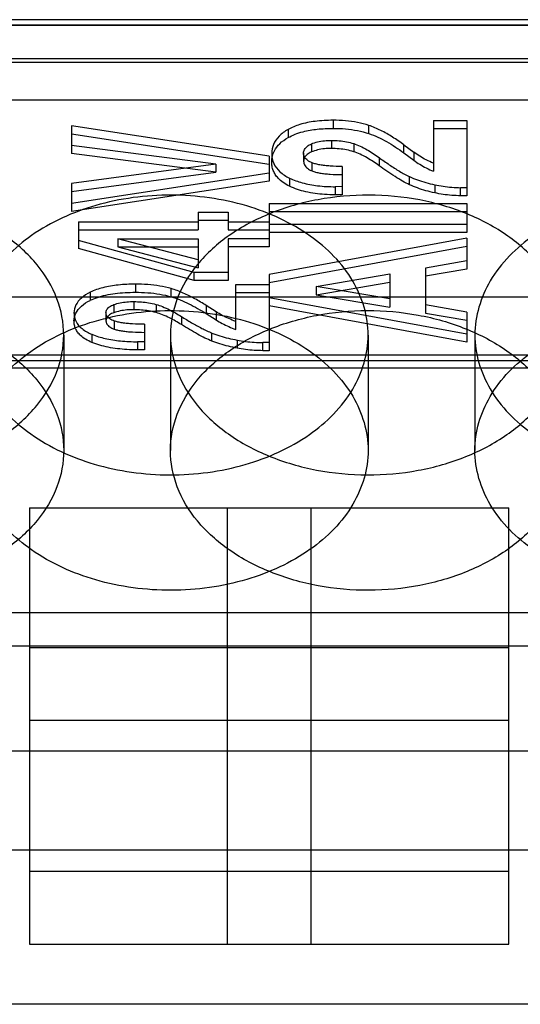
# Model space of a CAD drawing. Header units: millimetres. Extents: x 26 to 199, y 39 to 272.
# Tile 25 of 29: x 133.31 to 138.37, y 246.34 to 256.3. Entities that reach past the tile are written whole.
import ezdxf

# ---------------------------------------------------------------- set-up
doc = ezdxf.new("R2010")
doc.units = ezdxf.units.MM
doc.header["$LTSCALE"] = 20.161232
doc.layers.get('0').update_dxf_attribs({"linetype": 'CONTINUOUS'})

msp = doc.modelspace()

# ---------------------------------------------------------------- linework, layer by layer
at = {"color": 7, "linetype": 'Continuous'}
for p, q in [((152.6141, 256.2988), (73.3341, 256.2988)), ((73.3341, 256.2462), (152.6141, 256.2462)), ((152.6141, 256.2402), (73.3341, 256.2402)), ((179.1694, 255.9023), (69.9614, 255.9023)), ((73.3341, 255.8684), (152.6141, 255.8684)), ((73.3341, 255.4886), (152.6141, 255.4886)), ((136.479, 255.2817), (136.479, 255.1998)), ((137.4946, 255.2796), (137.4946, 254.7659)), ((137.4946, 255.2796), (137.8341, 255.2796)), ((137.8341, 255.2796), (137.8341, 254.5185)), ((133.8341, 255.2258), (133.8341, 254.9464)), ((135.8341, 254.919), (133.8341, 255.2258)), ((136.0235, 255.1882), (136.0235, 255.1062)), ((136.8414, 255.1478), (136.8414, 255.2298)), ((137.4946, 255.1977), (137.8341, 255.1977)), ((133.8341, 255.1438), (135.8341, 254.8371)), ((136.4627, 255.0784), (136.4627, 254.9965)), ((135.2937, 254.8388), (133.8341, 255.0283)), ((136.1816, 254.9521), (136.1816, 254.8633)), ((136.2607, 255.0432), (136.2607, 254.9613)), ((136.6881, 255.0455), (136.6881, 254.9636)), ((137.1959, 254.951), (137.1959, 255.0329)), ((137.1959, 255.0329), (137.2964, 254.9593)), ((137.1959, 254.951), (137.2964, 254.8774)), ((137.2964, 254.9593), (137.2964, 254.8774)), ((135.2937, 254.7569), (133.8341, 254.9464)), ((135.8341, 254.919), (135.8341, 254.6652)), ((135.8585, 254.9439), (135.8585, 254.862)), ((136.2669, 254.7699), (136.2669, 254.8518)), ((136.9446, 254.9046), (136.9446, 254.8227)), ((135.2937, 254.8388), (133.8341, 254.6432)), ((133.8341, 254.5613), (135.2937, 254.7569)), ((135.2937, 254.8388), (135.2937, 254.7569)), ((136.57, 254.8142), (136.57, 254.529)), ((135.8341, 254.7471), (133.8341, 254.4403)), ((135.8341, 254.6652), (133.8341, 254.3584)), ((136.0391, 254.6971), (136.0391, 254.6152)), ((137.254, 254.6298), (137.254, 254.7117)), ((133.8341, 254.6432), (133.8341, 254.3584)), ((136.57, 254.6109), (136.5021, 254.6102)), ((136.5021, 254.6102), (136.5021, 254.5283)), ((137.5082, 254.6299), (137.5082, 254.5479)), ((137.7703, 254.5185), (137.7703, 254.6004)), ((137.8341, 254.6004), (137.7703, 254.6004)), ((136.57, 254.529), (136.5021, 254.5283)), ((137.8341, 254.5185), (137.7703, 254.5185)), ((135.8341, 254.4399), (135.8341, 254.0018)), ((135.8341, 254.4399), (137.8341, 254.4399)), ((135.8341, 254.358), (137.8341, 254.358)), ((137.8341, 254.4399), (137.8341, 254.1477)), ((133.902, 254.2557), (133.902, 253.9842)), ((133.902, 254.2557), (135.1131, 254.2557)), ((135.1131, 254.3522), (135.1131, 254.1737)), ((135.1131, 254.3522), (135.4172, 254.3522)), ((135.1131, 254.2703), (135.4172, 254.2703)), ((135.4172, 254.3522), (135.4172, 254.1737)), ((135.4172, 254.2557), (135.8341, 254.2557)), ((133.902, 254.1737), (135.1131, 254.1737)), ((135.4172, 254.1737), (135.8341, 254.1737)), ((137.8341, 254.2296), (135.8341, 254.2296)), ((135.0737, 253.743), (133.902, 254.0661)), ((134.2998, 254.0837), (134.2998, 254.0018)), ((134.2998, 254.0837), (135.1131, 254.0837)), ((135.1131, 253.8711), (134.2998, 254.0837)), ((135.1131, 254.0837), (135.1131, 253.7892)), ((135.4172, 254.0837), (135.4172, 253.6611)), ((135.8341, 254.0837), (135.4172, 254.0837)), ((137.8341, 254.1477), (135.8341, 254.1477)), ((137.8341, 254.0895), (135.8341, 253.7236)), ((137.8341, 254.0895), (137.8341, 253.7776)), ((135.0737, 253.6611), (133.902, 253.9842)), ((134.2998, 254.0018), (135.1131, 254.0018)), ((134.2998, 254.0018), (135.1131, 253.7892)), ((135.8341, 254.0018), (135.4172, 254.0018)), ((135.8341, 253.6417), (137.8341, 254.0075)), ((137.8341, 253.8596), (137.4132, 253.7881)), ((137.4132, 253.7881), (137.4132, 253.3326)), ((137.8341, 253.7776), (137.4132, 253.7062)), ((135.0737, 253.6611), (135.0737, 253.743)), ((135.4172, 253.743), (135.0737, 253.743)), ((135.4172, 253.6611), (135.0737, 253.6611)), ((135.8341, 253.7236), (135.8341, 252.9522)), ((136.3093, 253.6002), (137.0547, 253.7285)), ((137.0547, 253.7285), (137.0547, 253.3928)), ((134.479, 253.6245), (134.479, 253.5426)), ((134.8414, 253.4976), (134.8414, 253.5795)), ((135.4946, 253.1666), (135.4946, 253.6227)), ((135.4946, 253.6227), (135.8341, 253.6227)), ((136.3093, 253.5183), (137.0547, 253.6466)), ((136.3093, 253.6002), (136.3093, 253.5183)), ((137.0547, 253.4748), (136.3093, 253.6002)), ((179.7382, 253.4942), (68.9313, 253.4942)), ((134.0235, 253.4615), (134.0235, 253.5434)), ((135.4946, 253.5408), (135.8341, 253.5408)), ((137.8341, 253.1201), (135.8341, 253.486)), ((136.3093, 253.5183), (137.0547, 253.3928)), ((134.2607, 253.4178), (134.2607, 253.3359)), ((134.4627, 253.4484), (134.4627, 253.3664)), ((134.6881, 253.4198), (134.6881, 253.3379)), ((135.1959, 253.4089), (135.1959, 253.327)), ((135.2964, 253.3451), (135.1959, 253.4089)), ((137.8341, 253.0382), (135.8341, 253.4041)), ((137.8341, 253.343), (137.4132, 253.4145)), ((133.8583, 253.3392), (133.8585, 253.2498)), ((134.1817, 253.3369), (134.1817, 253.2531)), ((134.9446, 253.2977), (134.9446, 253.2158)), ((135.1959, 253.327), (135.2964, 253.2632)), ((135.2964, 253.3451), (135.2964, 253.2632)), ((137.4132, 253.3326), (137.8341, 253.2611)), ((137.8341, 253.343), (137.8341, 253.0382)), ((134.2669, 253.17), (134.2669, 253.252)), ((134.57, 253.2193), (134.57, 252.9613)), ((133.7541, 253.1107), (133.7541, 251.944)), ((134.0391, 253.1179), (134.0391, 253.036)), ((134.8341, 253.1107), (134.8341, 251.944)), ((135.254, 253.0486), (135.254, 253.1305)), ((135.5082, 253.0596), (135.5082, 252.9777)), ((136.8341, 253.1107), (136.8341, 251.944)), ((137.9141, 253.1107), (137.9141, 251.944)), ((134.57, 253.0432), (134.5021, 253.0426)), ((134.5021, 253.0426), (134.5021, 252.9607)), ((134.57, 252.9613), (134.5021, 252.9607)), ((135.7703, 252.9522), (135.7703, 253.0341)), ((135.8341, 253.0341), (135.7703, 253.0341)), ((152.6141, 252.9076), (73.3341, 252.9076)), ((135.8341, 252.9522), (135.7703, 252.9522)), ((152.6141, 252.8491), (73.3341, 252.8491)), ((73.3341, 252.7783), (152.6141, 252.7783)), ((133.4091, 251.3641), (133.4091, 246.9518)), ((133.4091, 251.3641), (138.2591, 251.3641)), ((135.4091, 251.3641), (135.4091, 246.9518)), ((136.2591, 246.9518), (136.2591, 251.3641)), ((138.2591, 246.9518), (138.2591, 251.3641)), ((122.1341, 250.3035), (152.6141, 250.3035)), ((73.3341, 249.9686), (144.4541, 249.9686)), ((133.4091, 249.9499), (138.2591, 249.9499)), ((138.2591, 249.2145), (133.4091, 249.2145)), ((179.8741, 248.9023), (44.8741, 248.9023)), ((180.0277, 247.9023), (69.7205, 247.9023)), ((138.2591, 247.6872), (133.4091, 247.6872)), ((133.4091, 246.9518), (138.2591, 246.9518)), ((152.6141, 246.3437), (73.3341, 246.3437))]:
    msp.add_line(p, q, dxfattribs=at)
for points, knots in [([(136.479, 255.2817), (136.4181, 255.2817), (136.3046, 255.276), (136.1504, 255.2458), (136.0611, 255.2095), (136.0235, 255.1882)], [0, 0, 0, 0, 0.389309, 0.723982, 1, 1, 1, 1]), ([(136.8414, 255.2298), (136.8038, 255.2419), (136.7255, 255.2618), (136.604, 255.279), (136.5209, 255.2822), (136.479, 255.2817)], [0, 0, 0, 0, 0.322512, 0.658121, 1, 1, 1, 1]), ([(136.0235, 255.1882), (135.9907, 255.1695), (135.9321, 255.1279), (135.8707, 255.0421), (135.8585, 254.9758), (135.8585, 254.9439)], [0, 0, 0, 0, 0.366556, 0.689496, 1, 1, 1, 1]), ([(136.0235, 255.1062), (136.0463, 255.1191), (136.0958, 255.1422), (136.1946, 255.1737), (136.3237, 255.1953), (136.4259, 255.1998), (136.479, 255.1998)], [0, 0, 0, 0, 0.167075, 0.347697, 0.660583, 1, 1, 1, 1]), ([(136.479, 255.1998), (136.5209, 255.2003), (136.604, 255.1971), (136.7255, 255.1799), (136.8038, 255.1599), (136.8414, 255.1478)], [0, 0, 0, 0, 0.341879, 0.677488, 1, 1, 1, 1]), ([(137.1959, 255.0329), (137.1584, 255.0605), (137.0826, 255.1128), (136.9649, 255.1806), (136.8828, 255.2159), (136.8414, 255.2298)], [0, 0, 0, 0, 0.343481, 0.678651, 1, 1, 1, 1]), ([(135.8585, 254.862), (135.8585, 254.8812), (135.8627, 254.9199), (135.8867, 254.9849), (135.94, 255.0518), (135.9935, 255.0892), (136.0235, 255.1062)], [0, 0, 0, 0, 0.186374, 0.374016, 0.664752, 1, 1, 1, 1]), ([(136.2607, 255.0432), (136.2808, 255.0516), (136.3239, 255.0654), (136.3919, 255.077), (136.4389, 255.079), (136.4627, 255.0784)], [0, 0, 0, 0, 0.317082, 0.653888, 1, 1, 1, 1]), ([(136.4627, 255.0784), (136.4888, 255.0785), (136.5404, 255.076), (136.6159, 255.0651), (136.6646, 255.0529), (136.6881, 255.0455)], [0, 0, 0, 0, 0.3416, 0.676936, 1, 1, 1, 1]), ([(136.8414, 255.1478), (136.9038, 255.127), (137.0269, 255.068), (137.1396, 254.9923), (137.1959, 254.951)], [0, 0, 0, 0, 0.484669, 1, 1, 1, 1]), ([(136.1806, 254.9486), (136.18, 254.9617), (136.1889, 254.9891), (136.2187, 255.0216), (136.2456, 255.0367), (136.2607, 255.0432)], [0, 0, 0, 0, 0.303077, 0.621414, 1, 1, 1, 1]), ([(136.2607, 254.9613), (136.2452, 254.9546), (136.2178, 254.939), (136.1879, 254.9062), (136.181, 254.8791), (136.1817, 254.8669)], [0, 0, 0, 0, 0.390819, 0.717495, 1, 1, 1, 1]), ([(136.4627, 254.9965), (136.4389, 254.997), (136.3919, 254.9951), (136.3239, 254.9834), (136.2808, 254.9697), (136.2607, 254.9613)], [0, 0, 0, 0, 0.346112, 0.682918, 1, 1, 1, 1]), ([(136.6881, 254.9636), (136.6646, 254.9709), (136.6159, 254.9832), (136.5404, 254.9941), (136.4888, 254.9965), (136.4627, 254.9965)], [0, 0, 0, 0, 0.323064, 0.6584, 1, 1, 1, 1]), ([(136.6881, 255.0455), (136.7102, 255.0387), (136.7564, 255.0201), (136.8431, 254.9745), (136.9054, 254.9328), (136.9446, 254.9046)], [0, 0, 0, 0, 0.236323, 0.506235, 1, 1, 1, 1]), ([(136.9446, 254.8227), (136.9054, 254.8509), (136.8431, 254.8926), (136.7564, 254.9382), (136.7102, 254.9568), (136.6881, 254.9636)], [0, 0, 0, 0, 0.493765, 0.763677, 1, 1, 1, 1]), ([(137.4946, 254.8478), (137.4702, 254.8581), (137.4231, 254.88), (137.3568, 254.9171), (137.3157, 254.9448), (137.2964, 254.9593)], [0, 0, 0, 0, 0.348785, 0.682387, 1, 1, 1, 1]), ([(135.8585, 254.9439), (135.8585, 254.9103), (135.872, 254.8409), (135.9399, 254.7536), (136.0038, 254.7143), (136.0391, 254.6971)], [0, 0, 0, 0, 0.312322, 0.634291, 1, 1, 1, 1]), ([(136.0391, 254.6152), (136.0167, 254.6261), (135.9756, 254.6497), (135.9269, 254.6905), (135.8938, 254.7328), (135.873, 254.7739), (135.861, 254.8173), (135.8585, 254.8471), (135.8585, 254.862)], [0, 0, 0, 0, 0.230612, 0.437401, 0.585083, 0.725079, 0.862064, 1, 1, 1, 1]), ([(136.2669, 254.8518), (136.2507, 254.8583), (136.2219, 254.8733), (136.1897, 254.9065), (136.1799, 254.935), (136.1806, 254.9486)], [0, 0, 0, 0, 0.381928, 0.70138, 1, 1, 1, 1]), ([(136.1817, 254.8669), (136.181, 254.8541), (136.1885, 254.8258), (136.2209, 254.7921), (136.2502, 254.7765), (136.2669, 254.7699)], [0, 0, 0, 0, 0.279841, 0.60668, 1, 1, 1, 1]), ([(136.57, 254.8142), (136.5301, 254.8146), (136.4721, 254.8164), (136.3977, 254.8228), (136.3481, 254.8296), (136.3049, 254.8388), (136.2784, 254.8471), (136.2669, 254.8518)], [0, 0, 0, 0, 0.389732, 0.567755, 0.729907, 0.878071, 1, 1, 1, 1]), ([(136.9446, 254.9046), (136.9789, 254.8799), (137.047, 254.832), (137.1493, 254.766), (137.219, 254.7276), (137.254, 254.7117)], [0, 0, 0, 0, 0.346969, 0.684333, 1, 1, 1, 1]), ([(137.2964, 254.8774), (137.3157, 254.8629), (137.3568, 254.8352), (137.4231, 254.798), (137.4702, 254.7762), (137.4946, 254.7659)], [0, 0, 0, 0, 0.317613, 0.651215, 1, 1, 1, 1]), ([(136.2669, 254.7699), (136.2784, 254.7652), (136.3049, 254.7569), (136.3481, 254.7477), (136.3977, 254.7409), (136.4721, 254.7344), (136.5301, 254.7327), (136.57, 254.7323)], [0, 0, 0, 0, 0.121929, 0.270093, 0.432245, 0.610268, 1, 1, 1, 1]), ([(137.254, 254.6298), (137.2297, 254.6408), (137.1796, 254.667), (137.0756, 254.7302), (136.9976, 254.7846), (136.9446, 254.8227)], [0, 0, 0, 0, 0.219418, 0.463938, 1, 1, 1, 1]), ([(136.0391, 254.6971), (136.08, 254.6773), (136.1733, 254.6441), (136.3294, 254.6156), (136.4423, 254.6102), (136.5021, 254.6102)], [0, 0, 0, 0, 0.287345, 0.621809, 1, 1, 1, 1]), ([(137.254, 254.7117), (137.28, 254.6998), (137.3343, 254.6779), (137.4192, 254.6506), (137.4781, 254.6362), (137.5082, 254.6299)], [0, 0, 0, 0, 0.320999, 0.655002, 1, 1, 1, 1]), ([(136.5021, 254.5283), (136.4657, 254.5283), (136.365, 254.5312), (136.2077, 254.5521), (136.0908, 254.5901), (136.0391, 254.6152)], [0, 0, 0, 0, 0.230208, 0.636707, 1, 1, 1, 1]), ([(137.5082, 254.5479), (137.4781, 254.5543), (137.4192, 254.5687), (137.3343, 254.596), (137.28, 254.6179), (137.254, 254.6298)], [0, 0, 0, 0, 0.344998, 0.679001, 1, 1, 1, 1]), ([(137.5082, 254.6299), (137.5364, 254.6236), (137.5938, 254.6131), (137.6813, 254.6033), (137.7405, 254.6007), (137.7703, 254.6004)], [0, 0, 0, 0, 0.327751, 0.662097, 1, 1, 1, 1]), ([(133.7541, 253.1107), (133.7541, 253.2351), (133.7042, 253.4937), (133.493, 253.8417), (133.1678, 254.1334), (132.7526, 254.3542), (132.2741, 254.4926), (131.762, 254.5406), (131.2494, 254.4954), (130.7685, 254.3594), (130.3488, 254.1396), (130.0187, 253.8465), (129.8045, 253.496), (129.7541, 253.2356), (129.7541, 253.1107)], [0, 0, 0, 0, 0.069294, 0.142826, 0.222937, 0.309695, 0.402588, 0.49855, 0.594484, 0.687565, 0.775102, 0.85617, 0.930449, 1, 1, 1, 1]), ([(136.8341, 253.1107), (136.8341, 253.2991), (136.7115, 253.7018), (136.247, 254.1604), (135.5959, 254.4559), (134.842, 254.5597), (134.0859, 254.4598), (133.4293, 254.1665), (132.9585, 253.7063), (132.8341, 253.3002), (132.8341, 253.1107)], [0, 0, 0, 0, 0.105333, 0.222388, 0.354769, 0.498567, 0.642366, 0.775679, 0.894094, 1, 1, 1, 1]), ([(138.8341, 253.1107), (138.8341, 253.2351), (138.7842, 253.4937), (138.573, 253.8417), (138.2478, 254.1334), (137.8326, 254.3542), (137.3541, 254.4926), (136.842, 254.5406), (136.3294, 254.4954), (135.8485, 254.3594), (135.4288, 254.1396), (135.0987, 253.8465), (134.8845, 253.496), (134.8341, 253.2356), (134.8341, 253.1107)], [0, 0, 0, 0, 0.069294, 0.142826, 0.222937, 0.309695, 0.402588, 0.49855, 0.594484, 0.687565, 0.775102, 0.85617, 0.930449, 1, 1, 1, 1]), ([(137.7703, 254.5185), (137.7405, 254.5188), (137.6813, 254.5214), (137.5938, 254.5312), (137.5364, 254.5417), (137.5082, 254.5479)], [0, 0, 0, 0, 0.337903, 0.672249, 1, 1, 1, 1]), ([(141.9141, 253.1107), (141.9141, 253.2991), (141.7915, 253.7018), (141.327, 254.1604), (140.6759, 254.4559), (139.922, 254.5597), (139.1659, 254.4598), (138.5093, 254.1665), (138.0385, 253.7063), (137.9141, 253.3002), (137.9141, 253.1107)], [0, 0, 0, 0, 0.105333, 0.222388, 0.354769, 0.498567, 0.642366, 0.775679, 0.894094, 1, 1, 1, 1]), ([(134.479, 253.6245), (134.4211, 253.6245), (134.3108, 253.6198), (134.1562, 253.5949), (134.0624, 253.5629), (134.0211, 253.5426)], [0, 0, 0, 0, 0.37119, 0.705263, 1, 1, 1, 1]), ([(134.8414, 253.5795), (134.8032, 253.59), (134.7243, 253.6074), (134.603, 253.6224), (134.5205, 253.625), (134.479, 253.6245)], [0, 0, 0, 0, 0.325004, 0.660108, 1, 1, 1, 1]), ([(135.1959, 253.4089), (135.1587, 253.4326), (135.083, 253.4779), (134.9652, 253.5368), (134.8831, 253.5674), (134.8414, 253.5795)], [0, 0, 0, 0, 0.33594, 0.670177, 1, 1, 1, 1]), ([(134.0211, 253.5426), (133.9892, 253.5271), (133.9335, 253.4915), (133.8735, 253.4201), (133.8562, 253.3629), (133.8575, 253.3359)], [0, 0, 0, 0, 0.385642, 0.706348, 1, 1, 1, 1]), ([(133.8575, 253.254), (133.8562, 253.281), (133.8735, 253.3382), (133.9335, 253.4096), (133.9892, 253.4452), (134.0211, 253.4607)], [0, 0, 0, 0, 0.293611, 0.614338, 1, 1, 1, 1]), ([(134.0235, 253.4615), (134.0464, 253.4728), (134.0975, 253.4935), (134.1814, 253.5161), (134.3096, 253.5376), (134.4103, 253.5426), (134.479, 253.5426)], [0, 0, 0, 0, 0.163958, 0.353758, 0.557718, 1, 1, 1, 1]), ([(134.479, 253.5426), (134.5205, 253.5431), (134.603, 253.5404), (134.7243, 253.5255), (134.8032, 253.5081), (134.8414, 253.4976)], [0, 0, 0, 0, 0.339892, 0.674996, 1, 1, 1, 1]), ([(134.8414, 253.4976), (134.9028, 253.4798), (135.0251, 253.4293), (135.1389, 253.3632), (135.1959, 253.327)], [0, 0, 0, 0, 0.486043, 1, 1, 1, 1]), ([(129.7541, 251.944), (129.7541, 252.0684), (129.804, 252.327), (130.0152, 252.675), (130.3404, 252.9667), (130.7556, 253.1874), (131.2341, 253.3258), (131.7461, 253.3738), (132.2587, 253.3287), (132.7397, 253.1927), (133.1593, 252.9728), (133.4895, 252.6798), (133.7037, 252.3293), (133.7541, 252.0688), (133.7541, 251.944)], [0, 0, 0, 0, 0.069294, 0.142826, 0.222937, 0.309695, 0.402588, 0.49855, 0.594484, 0.687565, 0.775102, 0.85617, 0.930449, 1, 1, 1, 1]), ([(132.8341, 251.944), (132.8341, 252.1324), (132.9566, 252.5351), (133.4212, 252.9937), (134.0723, 253.2891), (134.8262, 253.393), (135.5823, 253.2931), (136.2389, 252.9997), (136.7097, 252.5396), (136.8341, 252.1334), (136.8341, 251.944)], [0, 0, 0, 0, 0.105333, 0.222388, 0.354769, 0.498567, 0.642366, 0.775679, 0.894094, 1, 1, 1, 1]), ([(134.1814, 253.336), (134.1812, 253.3473), (134.1897, 253.372), (134.2195, 253.4001), (134.2459, 253.4126), (134.2607, 253.4178)], [0, 0, 0, 0, 0.282772, 0.608293, 1, 1, 1, 1]), ([(134.2607, 253.4178), (134.2814, 253.4251), (134.3249, 253.4371), (134.393, 253.4473), (134.4399, 253.4489), (134.4636, 253.4484)], [0, 0, 0, 0, 0.319282, 0.653881, 1, 1, 1, 1]), ([(134.4636, 253.3665), (134.4399, 253.367), (134.393, 253.3654), (134.3249, 253.3552), (134.2814, 253.3432), (134.2607, 253.3359)], [0, 0, 0, 0, 0.346119, 0.680718, 1, 1, 1, 1]), ([(134.4636, 253.4484), (134.4889, 253.4484), (134.539, 253.4464), (134.6135, 253.437), (134.6623, 253.4269), (134.6865, 253.4204)], [0, 0, 0, 0, 0.337126, 0.666419, 1, 1, 1, 1]), ([(134.6865, 253.3385), (134.6623, 253.345), (134.6135, 253.3551), (134.539, 253.3644), (134.4889, 253.3665), (134.4636, 253.3665)], [0, 0, 0, 0, 0.333585, 0.662876, 1, 1, 1, 1]), ([(134.6881, 253.4198), (134.7103, 253.4139), (134.7564, 253.3978), (134.8429, 253.3584), (134.9054, 253.3221), (134.9446, 253.2977)], [0, 0, 0, 0, 0.241409, 0.513244, 1, 1, 1, 1]), ([(134.8341, 251.944), (134.8341, 252.0684), (134.884, 252.327), (135.0952, 252.675), (135.4204, 252.9667), (135.8356, 253.1874), (136.3141, 253.3258), (136.8261, 253.3738), (137.3387, 253.3287), (137.8197, 253.1927), (138.2393, 252.9728), (138.5695, 252.6798), (138.7837, 252.3293), (138.8341, 252.0688), (138.8341, 251.944)], [0, 0, 0, 0, 0.069294, 0.142826, 0.222937, 0.309695, 0.402588, 0.49855, 0.594484, 0.687565, 0.775102, 0.85617, 0.930449, 1, 1, 1, 1]), ([(137.9141, 251.944), (137.9141, 252.1324), (138.0366, 252.5351), (138.5012, 252.9937), (139.1523, 253.2891), (139.9062, 253.393), (140.6623, 253.2931), (141.3189, 252.9997), (141.7897, 252.5396), (141.9141, 252.1334), (141.9141, 251.944)], [0, 0, 0, 0, 0.105333, 0.222388, 0.354769, 0.498567, 0.642366, 0.775679, 0.894094, 1, 1, 1, 1]), ([(133.8575, 253.3359), (133.8575, 253.3056), (133.872, 253.2424), (133.9411, 253.1656), (134.0038, 253.1328), (134.0391, 253.1179)], [0, 0, 0, 0, 0.302593, 0.61791, 1, 1, 1, 1]), ([(134.2655, 253.2523), (134.2496, 253.2573), (134.2218, 253.2702), (134.1902, 253.2989), (134.1812, 253.3243), (134.1814, 253.336)], [0, 0, 0, 0, 0.398014, 0.721289, 1, 1, 1, 1]), ([(134.2607, 253.3359), (134.2457, 253.3307), (134.2192, 253.318), (134.1893, 253.2897), (134.1815, 253.2652), (134.1817, 253.2541)], [0, 0, 0, 0, 0.395402, 0.723297, 1, 1, 1, 1]), ([(134.9446, 253.2158), (134.9054, 253.2402), (134.8429, 253.2764), (134.7564, 253.3159), (134.7103, 253.332), (134.6881, 253.3379)], [0, 0, 0, 0, 0.486756, 0.758591, 1, 1, 1, 1]), ([(134.9446, 253.2977), (134.9786, 253.2765), (135.0464, 253.2351), (135.1488, 253.1778), (135.2187, 253.1444), (135.254, 253.1305)], [0, 0, 0, 0, 0.340658, 0.67711, 1, 1, 1, 1]), ([(135.4946, 253.2485), (135.4706, 253.2572), (135.424, 253.2759), (135.3577, 253.3081), (135.3162, 253.3324), (135.2964, 253.3451)], [0, 0, 0, 0, 0.347314, 0.680991, 1, 1, 1, 1]), ([(135.2964, 253.2632), (135.3162, 253.2505), (135.3577, 253.2262), (135.424, 253.194), (135.4706, 253.1753), (135.4946, 253.1666)], [0, 0, 0, 0, 0.319009, 0.652686, 1, 1, 1, 1]), ([(134.0391, 253.036), (134.0171, 253.0453), (133.9764, 253.0654), (133.9276, 253.1005), (133.8943, 253.1372), (133.8734, 253.1729), (133.8611, 253.2107), (133.8585, 253.2368), (133.8585, 253.2498)], [0, 0, 0, 0, 0.241335, 0.455395, 0.601769, 0.737917, 0.869019, 1, 1, 1, 1]), ([(134.1817, 253.2541), (134.1815, 253.2426), (134.1898, 253.2173), (134.2215, 253.1885), (134.2495, 253.1755), (134.2654, 253.1704)], [0, 0, 0, 0, 0.272997, 0.598513, 1, 1, 1, 1]), ([(134.57, 253.2193), (134.5304, 253.2197), (134.4726, 253.2212), (134.3985, 253.2267), (134.3489, 253.2326), (134.3054, 253.2406), (134.2786, 253.2478), (134.2669, 253.252)], [0, 0, 0, 0, 0.388324, 0.566211, 0.728835, 0.877619, 1, 1, 1, 1]), ([(134.2669, 253.17), (134.2786, 253.1658), (134.3054, 253.1586), (134.3489, 253.1507), (134.3985, 253.1448), (134.4726, 253.1393), (134.5304, 253.1378), (134.57, 253.1374)], [0, 0, 0, 0, 0.122381, 0.271165, 0.433789, 0.611676, 1, 1, 1, 1]), ([(135.254, 253.0486), (135.2299, 253.0581), (135.1802, 253.0806), (135.0763, 253.1352), (134.9979, 253.1825), (134.9446, 253.2158)], [0, 0, 0, 0, 0.220469, 0.465048, 1, 1, 1, 1]), ([(129.7541, 253.1107), (129.7541, 252.9862), (129.804, 252.7277), (130.0152, 252.3796), (130.3404, 252.088), (130.7556, 251.8672), (131.2341, 251.7288), (131.7461, 251.6808), (132.2587, 251.726), (132.7397, 251.8619), (133.1593, 252.0818), (133.4895, 252.3748), (133.7037, 252.7254), (133.7541, 252.9858), (133.7541, 253.1107)], [0, 0, 0, 0, 0.069294, 0.142826, 0.222937, 0.309695, 0.402588, 0.49855, 0.594484, 0.687565, 0.775102, 0.85617, 0.930449, 1, 1, 1, 1]), ([(132.8341, 253.1107), (132.8341, 252.9222), (132.9566, 252.5196), (133.4212, 252.061), (134.0723, 251.7655), (134.8262, 251.6617), (135.5823, 251.7616), (136.2389, 252.0549), (136.7097, 252.5151), (136.8341, 252.9212), (136.8341, 253.1107)], [0, 0, 0, 0, 0.105333, 0.222388, 0.354769, 0.498567, 0.642366, 0.775679, 0.894094, 1, 1, 1, 1]), ([(134.0391, 253.1179), (134.082, 253.0998), (134.1776, 253.0708), (134.3334, 253.047), (134.4442, 253.0426), (134.5021, 253.0426)], [0, 0, 0, 0, 0.296255, 0.631517, 1, 1, 1, 1]), ([(134.8341, 253.1107), (134.8341, 252.9862), (134.884, 252.7277), (135.0952, 252.3796), (135.4204, 252.088), (135.8356, 251.8672), (136.3141, 251.7288), (136.8261, 251.6808), (137.3387, 251.726), (137.8197, 251.8619), (138.2393, 252.0818), (138.5695, 252.3748), (138.7837, 252.7254), (138.8341, 252.9858), (138.8341, 253.1107)], [0, 0, 0, 0, 0.069294, 0.142826, 0.222937, 0.309695, 0.402588, 0.49855, 0.594484, 0.687565, 0.775102, 0.85617, 0.930449, 1, 1, 1, 1]), ([(135.254, 253.1305), (135.2805, 253.1201), (135.3352, 253.1009), (135.4201, 253.0773), (135.4785, 253.065), (135.5082, 253.0596)], [0, 0, 0, 0, 0.323207, 0.657139, 1, 1, 1, 1]), ([(135.5082, 253.0596), (135.5366, 253.0541), (135.5942, 253.045), (135.6817, 253.0365), (135.7407, 253.0343), (135.7703, 253.0341)], [0, 0, 0, 0, 0.32908, 0.663189, 1, 1, 1, 1]), ([(137.9141, 253.1107), (137.9141, 252.9222), (138.0366, 252.5196), (138.5012, 252.061), (139.1523, 251.7655), (139.9062, 251.6617), (140.6623, 251.7616), (141.3189, 252.0549), (141.7897, 252.5151), (141.9141, 252.9212), (141.9141, 253.1107)], [0, 0, 0, 0, 0.105333, 0.222388, 0.354769, 0.498567, 0.642366, 0.775679, 0.894094, 1, 1, 1, 1]), ([(134.5021, 252.9607), (134.4657, 252.9607), (134.3655, 252.9632), (134.209, 252.981), (134.0917, 253.0138), (134.0391, 253.036)], [0, 0, 0, 0, 0.231534, 0.637094, 1, 1, 1, 1]), ([(135.5082, 252.9777), (135.4785, 252.9831), (135.4201, 252.9954), (135.3352, 253.019), (135.2805, 253.0382), (135.254, 253.0486)], [0, 0, 0, 0, 0.342861, 0.676793, 1, 1, 1, 1]), ([(135.7703, 252.9522), (135.7407, 252.9524), (135.6817, 252.9546), (135.5942, 252.9631), (135.5366, 252.9722), (135.5082, 252.9777)], [0, 0, 0, 0, 0.336811, 0.67092, 1, 1, 1, 1]), ([(133.7541, 251.944), (133.7541, 251.8195), (133.7042, 251.5609), (133.493, 251.2129), (133.1678, 250.9212), (132.7526, 250.7005), (132.2741, 250.5621), (131.762, 250.5141), (131.2494, 250.5593), (130.7685, 250.6952), (130.3488, 250.9151), (130.0187, 251.2081), (129.8045, 251.5587), (129.7541, 251.8191), (129.7541, 251.944)], [0, 0, 0, 0, 0.069294, 0.142826, 0.222937, 0.309695, 0.402588, 0.49855, 0.594484, 0.687565, 0.775102, 0.85617, 0.930449, 1, 1, 1, 1]), ([(136.8341, 251.944), (136.8341, 251.7555), (136.7115, 251.3529), (136.247, 250.8942), (135.5959, 250.5988), (134.842, 250.495), (134.0859, 250.5948), (133.4293, 250.8882), (132.9585, 251.3483), (132.8341, 251.7545), (132.8341, 251.944)], [0, 0, 0, 0, 0.105333, 0.222388, 0.354769, 0.498567, 0.642366, 0.775679, 0.894094, 1, 1, 1, 1]), ([(138.8341, 251.944), (138.8341, 251.8195), (138.7842, 251.5609), (138.573, 251.2129), (138.2478, 250.9212), (137.8326, 250.7005), (137.3541, 250.5621), (136.842, 250.5141), (136.3294, 250.5593), (135.8485, 250.6952), (135.4288, 250.9151), (135.0987, 251.2081), (134.8845, 251.5587), (134.8341, 251.8191), (134.8341, 251.944)], [0, 0, 0, 0, 0.069294, 0.142826, 0.222937, 0.309695, 0.402588, 0.49855, 0.594484, 0.687565, 0.775102, 0.85617, 0.930449, 1, 1, 1, 1]), ([(141.9141, 251.944), (141.9141, 251.7555), (141.7915, 251.3529), (141.327, 250.8942), (140.6759, 250.5988), (139.922, 250.495), (139.1659, 250.5948), (138.5093, 250.8882), (138.0385, 251.3483), (137.9141, 251.7545), (137.9141, 251.944)], [0, 0, 0, 0, 0.105333, 0.222388, 0.354769, 0.498567, 0.642366, 0.775679, 0.894094, 1, 1, 1, 1])]:
    msp.add_open_spline(points, degree=3, knots=knots, dxfattribs=at)

doc.saveas('drawing.dxf')
